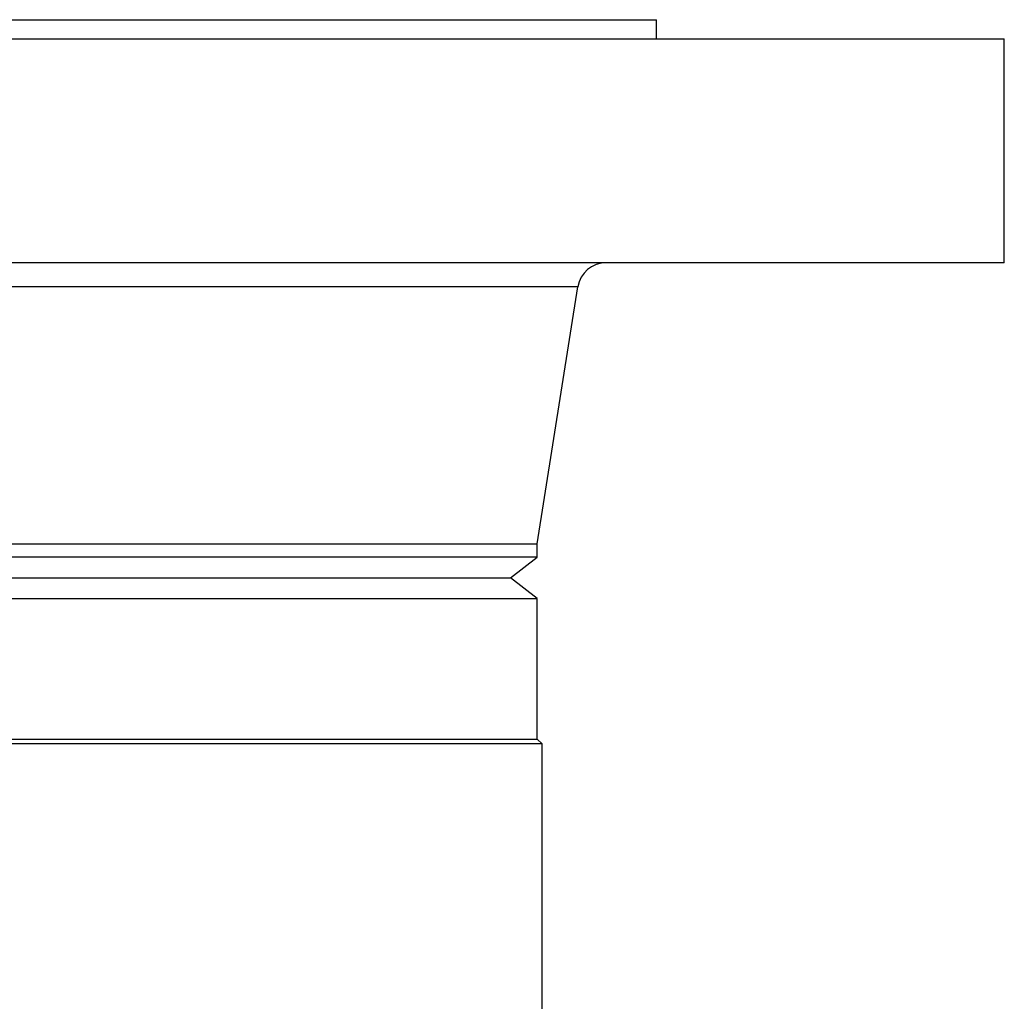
# Model space of a CAD drawing. Header units: inches. Extents: x -13.1 to 37.4, y 0.4 to 33.9.
# Tile 6 of 14: x 7.5 to 11.5, y 10.1 to 14.2. Entities that reach past the tile are written whole.
import ezdxf

# ---------------------------------------------------------------- set-up
doc = ezdxf.new("R2010")
doc.units = ezdxf.units.IN
doc.header["$MEASUREMENT"] = 0

msp = doc.modelspace()

# ---------------------------------------------------------------- linework, layer by layer
at = {"color": 7, "linetype": 'Continuous', "lineweight": 25}
for p, q in [((3.7025, 14.1765), (10.0804, 14.1765)), ((10.0804, 14.0977), (10.0804, 14.1765)), ((2.2655, 14.0977), (11.5174, 14.0977)), ((11.5174, 13.1725), (11.5174, 14.0977)), ((8.6617, 13.1725), (2.2655, 13.1725)), ((11.5174, 13.1725), (8.6617, 13.1725)), ((9.5883, 12.0111), (9.7565, 13.0729)), ((4.1946, 12.0111), (9.5883, 12.0111)), ((9.5883, 11.9562), (9.5883, 12.0111)), ((9.5883, 11.9562), (4.1946, 11.9562)), ((9.4773, 11.871), (9.5883, 11.9562)), ((4.3056, 11.871), (7.881, 11.871)), ((7.881, 11.871), (9.4773, 11.871)), ((9.5883, 11.7859), (9.4773, 11.871)), ((4.1946, 11.7859), (7.9235, 11.7859)), ((7.9235, 11.7859), (9.5883, 11.7859)), ((9.5883, 11.2043), (9.5883, 11.7859)), ((9.608, 11.1846), (4.1749, 11.1846)), ((4.1946, 11.2043), (7.9235, 11.2043)), ((7.9235, 11.2043), (9.5883, 11.2043)), ((9.608, 11.1846), (9.5883, 11.2043)), ((9.608, 9.8281), (9.608, 11.1846))]:
    msp.add_line(p, q, dxfattribs=at)
at = {"color": 8, "linetype": 'Continuous', "lineweight": 25}
for p, q in [((7.9878, 13.0729), (4.0264, 13.0729)), ((9.7565, 13.0729), (7.9878, 13.0729))]:
    msp.add_line(p, q, dxfattribs=at)
at = {"color": 7, "linetype": 'Continuous', "lineweight": 25}
msp.add_arc((9.8731, 13.0544), 0.1181, 90, 171, dxfattribs=at)

doc.saveas('drawing.dxf')
